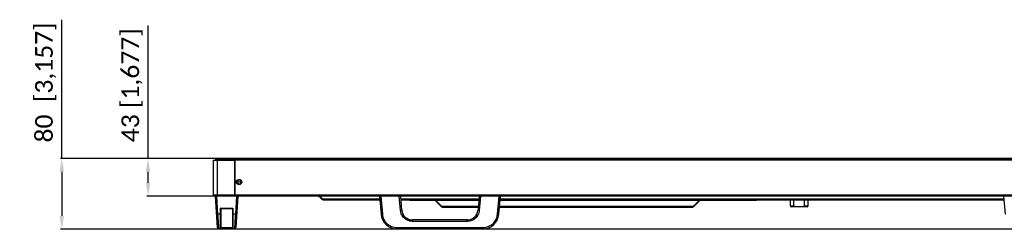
# Model space of a CAD drawing. Header units: millimetres. Extents: x -7199 to 1146, y -2825 to 3623.
# Tile 23 of 35: x -5603 to -4488, y 1708 to 1945. Entities that reach past the tile are written whole.
import ezdxf

# ---------------------------------------------------------------- set-up
doc = ezdxf.new("R2010")
doc.units = ezdxf.units.MM
doc.header["$LTSCALE"] = 65.395
doc.header["$PDSIZE"] = 0.05
doc.layers.get('0').update_dxf_attribs({"linetype": 'CONTINUOUS'})
doc.layers.get('Defpoints').update_dxf_attribs({"linetype": 'CONTINUOUS'})
doc.layers.add('00_COMPONENTS', color=7, linetype='CONTINUOUS')
doc.layers.add('02___PRT_ALL_AXES', color=7, linetype='CONTINUOUS')
doc.styles.get("Standard").update_dxf_attribs({"font": 'calibril.ttf'})
doc.dimstyles.new('ISO-25', dxfattribs={"dimtxt": 2.5, "dimasz": 2.5, "dimexe": 1.25, "dimexo": 0.625, "dimtad": 1, "dimtxsty": 'STANDARD', "dimcen": 2.5, "dimadec": 0, "dimazin": 0, "dimtfac": 1, "dimtmove": 0, "dimatfit": 3, "dimfxl": 1, "dimarcsym": 0})

# ---------------------------------------------------------------- blocks, each defined once
blk = doc.blocks.new('*D9')
at = {"color": 3, "lineweight": -2}
for p, q in [((-5555.7, 1787.8), (-5555.7, 1944.6)), ((-5379, 1787.8), (-5557, 1787.8)), ((-5555.7, 1772.8), (-5555.7, 1722.7)), ((-3738, 1707.7), (-5557, 1707.7))]:
    blk.add_line(p, q, dxfattribs=at)
at = {"color": 3}
for points in [[(-5553.2, 1772.8), (-5558.2, 1772.8), (-5555.7, 1787.8)], [(-5558.2, 1722.7), (-5553.2, 1722.7), (-5555.7, 1707.7)]]:
    blk.add_solid(points, dxfattribs=at)
at = {"layer": 'Defpoints', "color": 0}
for p in [(-5378.3, 1787.8), (-5555.7, 1707.7), (-3737.3, 1707.7)]:
    blk.add_point(p, dxfattribs=at)
at = {"color": 2, "insert": (-5573.8, 1873.7), "char_height": 20, "attachment_point": 5, "rotation": 90}
blk.add_mtext('80  [3,157]', dxfattribs=at)
blk = doc.blocks.new('*D44')
at = {"color": 3, "lineweight": -2}
for p, q in [((-5457.9, 1787.8), (-5457.9, 1938.1)), ((-5320, 1787.8), (-5459.2, 1787.8)), ((-5457.9, 1760.2), (-5457.9, 1772.8)), ((-5320.2, 1745.2), (-5459.2, 1745.2))]:
    blk.add_line(p, q, dxfattribs=at)
at = {"color": 3}
for points in [[(-5455.4, 1772.8), (-5460.4, 1772.8), (-5457.9, 1787.8)], [(-5460.4, 1760.2), (-5455.4, 1760.2), (-5457.9, 1745.2)]]:
    blk.add_solid(points, dxfattribs=at)
at = {"layer": 'Defpoints', "color": 0}
for p in [(-5457.9, 1787.8), (-5319.3, 1787.8), (-5319.6, 1745.2)]:
    blk.add_point(p, dxfattribs=at)
at = {"color": 2, "insert": (-5476, 1870.5), "char_height": 20, "attachment_point": 5, "rotation": 90}
blk.add_mtext('43 [1,677]', dxfattribs=at)

msp = doc.modelspace()

# ---------------------------------------------------------------- linework, layer by layer
at = {"linetype": 'Continuous'}
for p, q in [((-5384.3, 1785.8), (-5384.3, 1746.2)), ((-5384.3, 1785.8), (-5359.8, 1785.8)), ((-5379.8, 1785.8), (-5379.8, 1746.2)), ((-5359.8, 1746.2), (-5359.8, 1785.8)), ((-5359.3, 1746.2), (-5359.3, 1785.8)), ((-3481.1, 1785.8), (-5359.3, 1785.8)), ((-5359.8, 1765), (-5359.3, 1765)), ((-5359.8, 1746.2), (-5384.3, 1746.2)), ((-5379.1, 1709.6), (-5381.6, 1745.2)), ((-5378.7, 1724.7), (-5380.1, 1745.2)), ((-3481.1, 1746.2), (-5359.3, 1746.2)), ((-5357.6, 1745.2), (-5359, 1724.7)), ((-5356.1, 1745.2), (-5358.6, 1709.6)), ((-5195.7, 1745.2), (-5193.9, 1724.7)), ((-5194.2, 1745.2), (-5192.5, 1724.7)), ((-5171.8, 1729), (-5173.3, 1745.2)), ((-5170.3, 1729.2), (-5171.7, 1745.2)), ((-5161.5, 1741.1), (-5161.5, 1740.1)), ((-5141.5, 1741.1), (-5141.5, 1740.1)), ((-5082.7, 1745.2), (-5084.1, 1729.2)), ((-5081.2, 1745.2), (-5082.7, 1729)), ((-5062, 1724.7), (-5060.2, 1745.2)), ((-5060.5, 1724.7), (-5058.7, 1745.2)), ((-4788.5, 1741.1), (-4788.5, 1740.1)), ((-4768.5, 1741.1), (-4768.5, 1740.1)), ((-4726.2, 1734.1), (-4726.2, 1741.1)), ((-4714.2, 1734.1), (-4714.2, 1741.1)), ((-4488.7, 1745.2), (-4486.9, 1724.7)), ((-5375.7, 1708.6), (-5375.7, 1731.7)), ((-5375.7, 1731.7), (-5361.9, 1731.7)), ((-5375.2, 1709.2), (-5375.2, 1731.2)), ((-5375.2, 1731.2), (-5362.4, 1731.2)), ((-5362.4, 1731.2), (-5362.4, 1709.2)), ((-5361.9, 1731.7), (-5361.9, 1708.6)), ((-5083.2, 1740.1), (-5161.5, 1740.1)), ((-5125.9, 1733.4), (-5132.7, 1740.1)), ((-5125.2, 1733.4), (-5132, 1740.1)), ((-5125.6, 1733.7), (-5125.9, 1733.4)), ((-5083.8, 1733.4), (-5125.2, 1733.4)), ((-5124.5, 1732.8), (-5083.8, 1732.8)), ((-4840.3, 1733.4), (-5059.8, 1733.4)), ((-5059.8, 1732.8), (-4841, 1732.8)), ((-4768.5, 1740.1), (-5059.2, 1740.1)), ((-4840.3, 1733.4), (-4833.5, 1740.1)), ((-4839.9, 1733.7), (-4839.6, 1733.4)), ((-4839.6, 1733.4), (-4832.8, 1740.1)), ((-4730.2, 1734.1), (-4726.2, 1734.1)), ((-4711.2, 1733.1), (-4729.2, 1733.1)), ((-4714.2, 1734.1), (-4710.2, 1734.1)), ((-5377.6, 1708.2), (-5378.7, 1724.7)), ((-5375.7, 1724.7), (-5378.7, 1724.7)), ((-5378.3, 1718.8), (-5378.4, 1720.2)), ((-5359, 1724.7), (-5361.9, 1724.7)), ((-5359, 1724.7), (-5360.1, 1708.2)), ((-5158.4, 1716.6), (-5158.4, 1718.2)), ((-5096.1, 1718.2), (-5158.4, 1718.2)), ((-5096.1, 1716.6), (-5096.1, 1718.2)), ((-5378, 1715), (-5378.2, 1717.4)), ((-5377.8, 1711.9), (-5377.9, 1712.9)), ((-5377.7, 1710.3), (-5377.8, 1711.1)), ((-5377.7, 1709.2), (-5377.7, 1709.7)), ((-5360.1, 1708.2), (-5377.6, 1708.2)), ((-5361.9, 1708.6), (-5375.7, 1708.6)), ((-5362.4, 1709.1), (-5375.3, 1709.1)), ((-5176, 1709.6), (-5176, 1708.2)), ((-5176, 1709.6), (-5078.5, 1709.6)), ((-5176, 1708.2), (-5078.5, 1708.2)), ((-5096.1, 1716.6), (-5158.4, 1716.6)), ((-5078.5, 1709.6), (-5078.5, 1708.2))]:
    msp.add_line(p, q, dxfattribs=at)
for points in [[(-5378.5, 1721.7), (-5378.6, 1723.2), (-5378.7, 1724.7)], [(-5359, 1724.7), (-5359.1, 1723.2), (-5359.2, 1721.7), (-5359.3, 1720.4), (-5359.5, 1717.7)], [(-5377.6, 1708.2), (-5377.6, 1708.3), (-5377.6, 1708.5)], [(-5359.5, 1717.7), (-5359.6, 1716.4), (-5359.6, 1715.2), (-5359.7, 1714.1), (-5359.8, 1713.1), (-5359.8, 1712.1), (-5359.9, 1711.3), (-5359.9, 1710.5), (-5360, 1709.8), (-5360, 1709.3)]]:
    msp.add_lwpolyline(points, dxfattribs=at)
for radius in [3, 1.6, 1.5]:
    msp.add_circle((-5354.8, 1761), radius, dxfattribs=at)
for centre, radius, start, end in [((-5158.4, 1730.2), 12, 185, 270), ((-5124.5, 1734.8), 2, 225, 270), ((-5096.1, 1730.2), 12, 270, 355), ((-4841, 1734.8), 2, 270, 315), ((-4729.2, 1734.1), 1, 180, 270), ((-4711.2, 1734.1), 1, 270, 0), ((-5176, 1726.2), 18, 185, 270), ((-5078.5, 1726.2), 18, 270, 355), ((-5377.6, 1709.7), 1.5, 184, 270), ((-5375.8, 1709.2), 0.529, 347.9033, 359.9878), ((-5361.9, 1709.2), 0.529, 180.0122, 192.0967), ((-5360.1, 1709.7), 1.5, 270, 356)]:
    msp.add_arc(centre, radius, start, end, dxfattribs=at)
for points, knots in [([(-5375.2, 1731.2), (-5375.3, 1731.2), (-5375.3, 1731.3), (-5375.3, 1731.3), (-5375.4, 1731.3), (-5375.5, 1731.4), (-5375.6, 1731.6), (-5375.7, 1731.7), (-5375.7, 1731.7)], [0, 0, 0, 0, 0.037547, 0.118227, 0.23063, 0.364321, 0.669672, 1, 1, 1, 1]), ([(-5362.4, 1731.2), (-5362.4, 1731.2), (-5362.4, 1731.3), (-5362.4, 1731.3), (-5362.3, 1731.3), (-5362.2, 1731.4), (-5362.1, 1731.6), (-5362, 1731.7), (-5361.9, 1731.7)], [0, 0, 0, 0, 0.037547, 0.118227, 0.23063, 0.364321, 0.669672, 1, 1, 1, 1]), ([(-5171.8, 1729), (-5171.6, 1729), (-5171.4, 1729), (-5171, 1729.1), (-5170.8, 1729.1), (-5170.6, 1729.1), (-5170.5, 1729.1), (-5170.4, 1729.2), (-5170.3, 1729.2), (-5170.3, 1729.2)], [0, 0, 0, 0, 0.379516, 0.551228, 0.701945, 0.825995, 0.918612, 0.976634, 1, 1, 1, 1]), ([(-5125.2, 1733.4), (-5125.1, 1733.3), (-5125, 1733.1), (-5124.9, 1732.9), (-5124.7, 1732.8), (-5124.6, 1732.8), (-5124.5, 1732.8)], [0, 0, 0, 0, 0.320516, 0.589148, 0.809983, 1, 1, 1, 1]), ([(-5082.7, 1729), (-5082.8, 1729), (-5083.1, 1729), (-5083.5, 1729.1), (-5083.7, 1729.1), (-5083.9, 1729.1), (-5084, 1729.1), (-5084.1, 1729.2), (-5084.1, 1729.2), (-5084.1, 1729.2)], [0, 0, 0, 0, 0.379516, 0.551228, 0.701945, 0.825995, 0.918612, 0.976634, 1, 1, 1, 1]), ([(-4840.3, 1733.4), (-4840.3, 1733.3), (-4840.4, 1733.1), (-4840.6, 1732.9), (-4840.8, 1732.8), (-4840.9, 1732.8), (-4841, 1732.8)], [0, 0, 0, 0, 0.320516, 0.589148, 0.809983, 1, 1, 1, 1]), ([(-4724.4, 1733.1), (-4724.6, 1733.1), (-4724.9, 1733.2), (-4725.4, 1733.3), (-4725.8, 1733.5), (-4726, 1733.6), (-4726.2, 1733.9), (-4726.2, 1734.1), (-4726.2, 1734.1)], [0, 0, 0, 0, 0.250193, 0.500133, 0.625274, 0.750396, 0.875386, 1, 1, 1, 1]), ([(-4714.2, 1734.1), (-4714.2, 1734.1), (-4714.3, 1733.9), (-4714.5, 1733.6), (-4714.7, 1733.5), (-4715.1, 1733.3), (-4715.5, 1733.2), (-4715.9, 1733.1), (-4716.1, 1733.1)], [0, 0, 0, 0, 0.124676, 0.249726, 0.374856, 0.499985, 0.749872, 1, 1, 1, 1]), ([(-5380.2, 1724.7), (-5380.2, 1724.7), (-5380.1, 1724.7), (-5380, 1724.7), (-5379.9, 1724.6), (-5379.7, 1724.6), (-5379.5, 1724.6), (-5379.1, 1724.7), (-5378.9, 1724.7), (-5378.7, 1724.7)], [0, 0, 0, 0, 0.025354, 0.08381, 0.176267, 0.299838, 0.449934, 0.621041, 1, 1, 1, 1]), ([(-5375.7, 1724.7), (-5375.7, 1724.7), (-5375.6, 1724.7), (-5375.4, 1724.7), (-5375.3, 1724.7), (-5375.3, 1724.7), (-5375.3, 1724.7), (-5375.2, 1724.7), (-5375.2, 1724.7)], [0, 0, 0, 0, 0.378484, 0.699843, 0.823435, 0.916104, 0.974608, 1, 1, 1, 1]), ([(-5361.9, 1724.7), (-5362, 1724.7), (-5362.1, 1724.7), (-5362.3, 1724.7), (-5362.4, 1724.7), (-5362.4, 1724.7), (-5362.4, 1724.7), (-5362.4, 1724.7), (-5362.4, 1724.7)], [0, 0, 0, 0, 0.378484, 0.699843, 0.823435, 0.916104, 0.974608, 1, 1, 1, 1]), ([(-5357.5, 1724.7), (-5357.5, 1724.7), (-5357.6, 1724.7), (-5357.7, 1724.7), (-5357.8, 1724.6), (-5358, 1724.6), (-5358.2, 1724.6), (-5358.6, 1724.7), (-5358.8, 1724.7), (-5359, 1724.7)], [0, 0, 0, 0, 0.025354, 0.08381, 0.176267, 0.299838, 0.449934, 0.621041, 1, 1, 1, 1]), ([(-5192.5, 1724.7), (-5192.6, 1724.7), (-5192.9, 1724.7), (-5193.3, 1724.7), (-5193.5, 1724.6), (-5193.7, 1724.6), (-5193.8, 1724.6), (-5193.9, 1724.7), (-5193.9, 1724.7), (-5193.9, 1724.7)], [0, 0, 0, 0, 0.380393, 0.552089, 0.702622, 0.826415, 0.918791, 0.976653, 1, 1, 1, 1]), ([(-5192.5, 1724.7), (-5192.3, 1722.7), (-5191.2, 1718.7), (-5187.4, 1713.7), (-5182.1, 1710.4), (-5178, 1709.6), (-5176, 1709.6)], [0, 0, 0, 0, 0.249724, 0.499618, 0.749728, 1, 1, 1, 1]), ([(-5158.4, 1716.6), (-5160, 1716.6), (-5163.4, 1717.3), (-5167.7, 1720), (-5170.8, 1724), (-5171.7, 1727.3), (-5171.8, 1729)], [0, 0, 0, 0, 0.250246, 0.500341, 0.750231, 1, 1, 1, 1]), ([(-5082.7, 1729), (-5082.8, 1727.3), (-5083.7, 1724), (-5086.8, 1720), (-5091.1, 1717.3), (-5094.4, 1716.6), (-5096.1, 1716.6)], [0, 0, 0, 0, 0.249719, 0.499601, 0.749703, 1, 1, 1, 1]), ([(-5078.5, 1709.6), (-5076.4, 1709.6), (-5072.3, 1710.4), (-5067.1, 1713.7), (-5063.3, 1718.7), (-5062.2, 1722.7), (-5062, 1724.7)], [0, 0, 0, 0, 0.250247, 0.500356, 0.750254, 1, 1, 1, 1]), ([(-5062, 1724.7), (-5061.8, 1724.7), (-5061.6, 1724.7), (-5061.2, 1724.7), (-5061, 1724.6), (-5060.8, 1724.6), (-5060.7, 1724.6), (-5060.6, 1724.7), (-5060.5, 1724.7), (-5060.5, 1724.7)], [0, 0, 0, 0, 0.380393, 0.552089, 0.702622, 0.826415, 0.918791, 0.976653, 1, 1, 1, 1]), ([(-5375.3, 1709.1), (-5375.3, 1709), (-5375.4, 1708.8), (-5375.6, 1708.6), (-5375.7, 1708.6)], [0, 0, 0, 0, 0.546839, 1, 1, 1, 1]), ([(-5362.4, 1709.1), (-5362.4, 1709), (-5362.3, 1708.8), (-5362.1, 1708.6), (-5361.9, 1708.6)], [0, 0, 0, 0, 0.546839, 1, 1, 1, 1])]:
    msp.add_open_spline(points, degree=3, knots=knots, dxfattribs=at)
at = {"layer": '00_COMPONENTS', "linetype": 'Continuous'}
for p, q in [((-5381.3, 1785.8), (-5381.3, 1787)), ((-3459.1, 1787), (-5381.3, 1787)), ((-3459.9, 1787.8), (-5380.5, 1787.8)), ((-5378.3, 1787.8), (-5378.3, 1785.8)), ((-5359.8, 1771.4), (-5359.3, 1771.4)), ((-5359.3, 1771.2), (-5359.8, 1771.2)), ((-5359.8, 1770.7), (-5359.3, 1770.7)), ((-5359.8, 1770.4), (-5359.3, 1770.4)), ((-5359.8, 1767.9), (-5359.3, 1767.9)), ((-5359.3, 1766.9), (-5359.8, 1766.9))]:
    msp.add_line(p, q, dxfattribs=at)
for centre, radius, start, end in [((-5380.5, 1787), 0.8, 90, 180), ((-5361.2, 1776), 4.5, 65.0138, 71.8691), ((-5361.2, 1776), 3.7, 59.0898, 67.7627), ((-5361.2, 1776), 2.75, 46.2746, 59.3865), ((-5361.2, 1776), 2.55, 41.8015, 56.6831), ((-5361.2, 1776), 2.55, 303.3135, 318.2031), ((-5361.2, 1776), 2.75, 300.6127, 313.7318)]:
    msp.add_arc(centre, radius, start, end, dxfattribs=at)
at = {"layer": '02___PRT_ALL_AXES', "linetype": 'Continuous'}
for p, q in [((-5359.8, 1753.5), (-5359.3, 1753.5)), ((-5382.5, 1745.2), (-5382.5, 1746.2)), ((-3458, 1745.2), (-5382.5, 1745.2)), ((-5379.5, 1745.2), (-5379.5, 1746.2)), ((-5359.8, 1746.2), (-5359.3, 1746.2)), ((-5264.1, 1745.2), (-5264.4, 1745)), ((-5261.2, 1741.7), (-5264.4, 1745)), ((-5263.3, 1745.2), (-5263.3, 1745)), ((-5260.1, 1741.7), (-5263.3, 1745)), ((-5195.7, 1745), (-5263.3, 1745)), ((-5260.6, 1742.3), (-5261.2, 1741.7)), ((-5195.4, 1741.7), (-5260.1, 1741.7)), ((-5259.7, 1741.1), (-5195.4, 1741.1)), ((-5082.8, 1745), (-5171.7, 1745)), ((-5083.1, 1741.7), (-5171.4, 1741.7)), ((-5171.4, 1741.1), (-5083.1, 1741.1)), ((-4488.4, 1741.7), (-5059.1, 1741.7)), ((-5059.1, 1741.1), (-4488.4, 1741.1)), ((-4488.7, 1745), (-5058.8, 1745)), ((-4730.2, 1734.1), (-4730.2, 1741.1)), ((-4710.2, 1734.1), (-4710.2, 1741.1))]:
    msp.add_line(p, q, dxfattribs=at)
for centre, radius, start, end in [((-5265.1, 1744.2), 1, 45, 90), ((-5259.7, 1743.1), 2, 225, 270)]:
    msp.add_arc(centre, radius, start, end, dxfattribs=at)
msp.add_open_spline([(-5260.1, 1741.7), (-5260.1, 1741.6), (-5260, 1741.5), (-5259.9, 1741.3), (-5259.9, 1741.2), (-5259.8, 1741.2), (-5259.8, 1741.1), (-5259.7, 1741.1)], degree=3, knots=[0, 0, 0, 0, 0.371904, 0.660547, 0.7726, 0.864207, 1, 1, 1, 1], dxfattribs=at)

# ---------------------------------------------------------------- dimensions: what is measured, and where the dimension line sits
dim = msp.add_linear_dim(base=(-5555.7, 1707.7), p1=(-5378.3, 1787.8), p2=(-3737.3, 1707.7), angle=90, text='<> []', dimstyle='ISO-25', override={"dimtxt": 20, "dimasz": 15, "dimgap": 5, "dimdec": 0, "dimclrd": 3, "dimclre": 3, "dimclrt": 2, "dimadec": 1, "dimtp": 0.3, "dimtm": 0.3, "dimtofl": 0})
dim.commit()
dim.dimension.update_dxf_attribs({"geometry": '*D9', "text_midpoint": (-5555.7, 1873.7), "dimtype": 160})
dim = msp.add_linear_dim(base=(-5457.9, 1787.8), p1=(-5319.6, 1745.2), p2=(-5319.3, 1787.8), angle=90, dimstyle='ISO-25', override={"dimtxt": 20, "dimasz": 15, "dimgap": 5, "dimdec": 0, "dimclrd": 3, "dimclre": 3, "dimclrt": 2, "dimadec": 1, "dimtp": 0.3, "dimtm": 0.3, "dimtofl": 0})
dim.commit()
dim.dimension.update_dxf_attribs({"geometry": '*D44', "text_midpoint": (-5457.9, 1870.5), "dimtype": 160})

doc.saveas('drawing.dxf')
